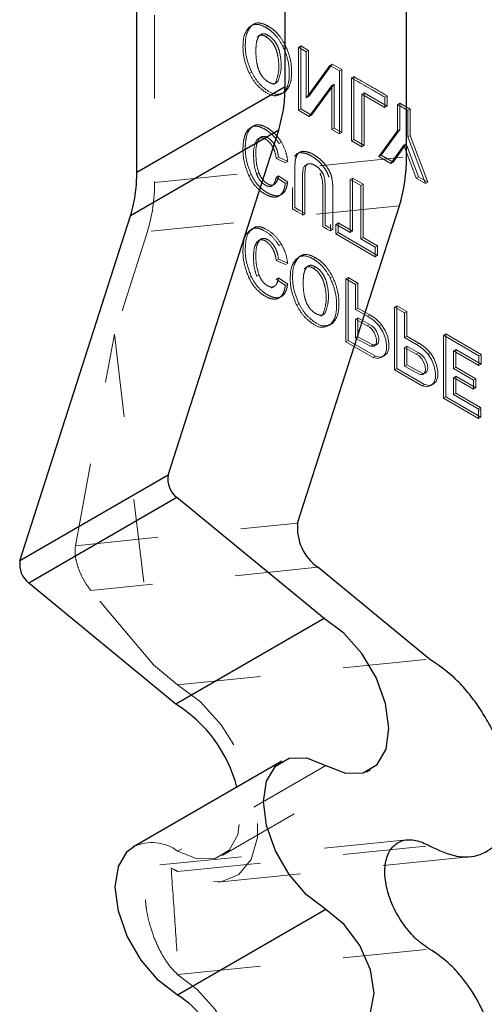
# Model space of a CAD drawing. Header units: inches. Extents: x 0.1 to 87.3, y 0.1 to 33.9.
# Tile 65 of 140: x 35.533 to 36.092, y 8.775 to 9.959. Entities that reach past the tile are written whole.
import ezdxf

# ---------------------------------------------------------------- set-up
doc = ezdxf.new("R2010")
doc.units = ezdxf.units.IN
doc.header["$MEASUREMENT"] = 0
doc.linetypes.add('HIDDEN', pattern=[0.075, 0.05, -0.025])

msp = doc.modelspace()

# ---------------------------------------------------------------- linework, layer by layer
at = {"color": 7, "linetype": 'Continuous', "lineweight": 25}
for p, q in [((35.851915, 9.877925), (35.851915, 10.271691)), ((35.673747, 9.77507), (35.673747, 10.168836)), ((35.997884, 9.793659), (35.997884, 10.16671)), ((35.851915, 9.877925), (35.673747, 9.77507)), ((35.844388, 9.825799), (35.66622, 9.722945)), ((35.711371, 9.411057), (35.844388, 9.825799)), ((35.86709, 9.353455), (35.989391, 9.734784)), ((35.533202, 9.308202), (35.66622, 9.722945)), ((35.711371, 9.411057), (35.533202, 9.308202)), ((35.721929, 9.384117), (35.54376, 9.281262)), ((35.898874, 9.238537), (35.721929, 9.384117)), ((36.025722, 9.189838), (35.891477, 9.300287)), ((35.720705, 9.135682), (35.54376, 9.281262)), ((35.898874, 9.238537), (35.720705, 9.135682)), ((35.84798, 9.067213), (35.669811, 8.964359)), ((35.998576, 8.97262), (35.998486, 8.972611)), ((35.900967, 8.888885), (35.722799, 8.78603))]:
    msp.add_line(p, q, dxfattribs=at)
at = {"color": 7, "linetype": 'HIDDEN', "lineweight": 18}
for p, q in [((35.69496, 10.163878), (35.69496, 9.762824)), ((35.808636, 9.949606), (35.811296, 9.951276)), ((35.81142, 9.951213), (35.808636, 9.949606)), ((35.814277, 9.953338), (35.810797, 9.951329)), ((35.831723, 9.950789), (35.828939, 9.949182)), ((35.820761, 9.939098), (35.817977, 9.937491)), ((35.820231, 9.938885), (35.817977, 9.937491)), ((35.823134, 9.94108), (35.819654, 9.939071)), ((35.831819, 9.939769), (35.829035, 9.938162)), ((35.852123, 9.928236), (35.849339, 9.926629)), ((35.868022, 9.925457), (35.870805, 9.927065)), ((35.868022, 9.925457), (35.868022, 9.84987)), ((35.877517, 9.919976), (35.868022, 9.925457)), ((35.870806, 9.851477), (35.870805, 9.927065)), ((35.870805, 9.927065), (35.8803, 9.921583)), ((35.877516, 9.8646), (35.877517, 9.919976)), ((35.877517, 9.919976), (35.8803, 9.921583)), ((35.8803, 9.921583), (35.8803, 9.866207)), ((35.906001, 9.903532), (35.879188, 9.866925)), ((35.881972, 9.868532), (35.908785, 9.905139)), ((35.906001, 9.903532), (35.908785, 9.905139)), ((35.917462, 9.896916), (35.906001, 9.903532)), ((35.908785, 9.905139), (35.920246, 9.898523)), ((35.917462, 9.896916), (35.920246, 9.898523)), ((35.917462, 9.821328), (35.917462, 9.896916)), ((35.920246, 9.898523), (35.920246, 9.822935)), ((35.81187, 9.895434), (35.809086, 9.893827)), ((35.843376, 9.884511), (35.840592, 9.882904)), ((35.931848, 9.888566), (35.934632, 9.890173)), ((35.931848, 9.888566), (35.931848, 9.813023)), ((35.934632, 9.814631), (35.934632, 9.890173)), ((35.838032, 9.880577), (35.841512, 9.882586)), ((35.881065, 9.84234), (35.908159, 9.879361)), ((35.910943, 9.880969), (35.883849, 9.843947)), ((35.908159, 9.879361), (35.910943, 9.880969)), ((35.908159, 9.879361), (35.908159, 9.826699)), ((35.910943, 9.828306), (35.910943, 9.880969)), ((35.877516, 9.8646), (35.8803, 9.866207)), ((35.879188, 9.866925), (35.881972, 9.868532)), ((35.944268, 9.869092), (35.947052, 9.870699)), ((35.944268, 9.805854), (35.944268, 9.869092)), ((35.944268, 9.869092), (35.972129, 9.853008)), ((35.947052, 9.870699), (35.947052, 9.807461)), ((35.974913, 9.854615), (35.947052, 9.870699)), ((35.972129, 9.865357), (35.974913, 9.866964)), ((35.972129, 9.853008), (35.972129, 9.865357)), ((35.974913, 9.866964), (35.974913, 9.854615)), ((35.868022, 9.84987), (35.870806, 9.851477)), ((35.868022, 9.84987), (35.881065, 9.84234)), ((35.883849, 9.843947), (35.870806, 9.851477)), ((35.972129, 9.853008), (35.974913, 9.854615)), ((35.987139, 9.856692), (35.989923, 9.858299)), ((35.987139, 9.856692), (35.987139, 9.824796)), ((35.999655, 9.849467), (35.987139, 9.856692)), ((35.989923, 9.826403), (35.989923, 9.858299)), ((35.989923, 9.858299), (36.002439, 9.851074)), ((35.999655, 9.849467), (36.002439, 9.851074)), ((35.999655, 9.817571), (35.999655, 9.849467)), ((36.002439, 9.851074), (36.002438, 9.819178)), ((35.881065, 9.84234), (35.883849, 9.843947)), ((35.815774, 9.831828), (35.81299, 9.830221)), ((35.908159, 9.826699), (35.910943, 9.828306)), ((35.908159, 9.826699), (35.917462, 9.821328)), ((35.920246, 9.822935), (35.910943, 9.828306)), ((35.987139, 9.824796), (35.96484, 9.793978)), ((35.967624, 9.795585), (35.989923, 9.826403)), ((35.987139, 9.824796), (35.989923, 9.826403)), ((35.820838, 9.815648), (35.818054, 9.814041)), ((35.820295, 9.815638), (35.818054, 9.814041)), ((35.823374, 9.817721), (35.81972, 9.815612)), ((35.917462, 9.821328), (35.920246, 9.822935)), ((35.931848, 9.813023), (35.934632, 9.814631)), ((35.931848, 9.813023), (35.944268, 9.805854)), ((35.947052, 9.807461), (35.934632, 9.814631)), ((35.999655, 9.817571), (36.002438, 9.819178)), ((36.02085, 9.761644), (35.999655, 9.817571)), ((36.002438, 9.819178), (36.023634, 9.763251)), ((35.847519, 9.811364), (35.844735, 9.809757)), ((35.944268, 9.805854), (35.947052, 9.807461)), ((35.979131, 9.785728), (35.994667, 9.807935)), ((35.997451, 9.809542), (35.981914, 9.787335)), ((35.994667, 9.807935), (35.997451, 9.809542)), ((35.994667, 9.807935), (36.009533, 9.768177)), ((36.012317, 9.769784), (35.997451, 9.809542)), ((35.69496, 9.762824), (35.997884, 9.793659)), ((35.844191, 9.793218), (35.841407, 9.791611)), ((35.852341, 9.786684), (35.841407, 9.791611)), ((35.855125, 9.788291), (35.844191, 9.793218)), ((35.863322, 9.793933), (35.866687, 9.79759)), ((35.866106, 9.79554), (35.863322, 9.793933)), ((35.8698, 9.799423), (35.866321, 9.797414)), ((35.868512, 9.798155), (35.870726, 9.798773)), ((35.87351, 9.80038), (35.870726, 9.798773)), ((35.96484, 9.793978), (35.967624, 9.795585)), ((35.96484, 9.793978), (35.979131, 9.785728)), ((35.981914, 9.787335), (35.967624, 9.795585)), ((35.855125, 9.788291), (35.852341, 9.786684)), ((35.879197, 9.785061), (35.875717, 9.783052)), ((35.879514, 9.785142), (35.87673, 9.783535)), ((35.900076, 9.784523), (35.897293, 9.782916)), ((35.979131, 9.785728), (35.981914, 9.787335)), ((35.811247, 9.772565), (35.808463, 9.770958)), ((35.820569, 9.774426), (35.817785, 9.77282)), ((35.844191, 9.77079), (35.841407, 9.769183)), ((35.841407, 9.769183), (35.852341, 9.761543)), ((35.844191, 9.77079), (35.855125, 9.76315)), ((35.896748, 9.774971), (35.893965, 9.773364)), ((35.930313, 9.766534), (35.933097, 9.768141)), ((35.930313, 9.766534), (35.930313, 9.702631)), ((35.942973, 9.759225), (35.930313, 9.766534)), ((35.933097, 9.704238), (35.933097, 9.768141)), ((35.933097, 9.768141), (35.945757, 9.760832)), ((36.009533, 9.768177), (36.012317, 9.769784)), ((36.009533, 9.768177), (36.02085, 9.761644)), ((36.023634, 9.763251), (36.012317, 9.769784)), ((35.835672, 9.758601), (35.839327, 9.760711)), ((35.855125, 9.76315), (35.852341, 9.761543)), ((35.942973, 9.759225), (35.945757, 9.760832)), ((35.942973, 9.695322), (35.942973, 9.759225)), ((35.945757, 9.760832), (35.945757, 9.69693)), ((36.02085, 9.761644), (36.023634, 9.763251)), ((35.989391, 9.734784), (35.686467, 9.703949)), ((35.872757, 9.723772), (35.876237, 9.725781)), ((35.815774, 9.709243), (35.81299, 9.707636)), ((35.906624, 9.712353), (35.906624, 9.704622)), ((35.912906, 9.71268), (35.91569, 9.714287)), ((35.912906, 9.71268), (35.912906, 9.700995)), ((35.930313, 9.702631), (35.912906, 9.71268)), ((35.91569, 9.702603), (35.91569, 9.714287)), ((35.91569, 9.714287), (35.933097, 9.704238)), ((35.686467, 9.703949), (35.646862, 9.580462)), ((35.823374, 9.695136), (35.81972, 9.693026)), ((35.909408, 9.706229), (35.906624, 9.704622)), ((35.912906, 9.700995), (35.91569, 9.702603)), ((35.912906, 9.700995), (35.960381, 9.673589)), ((35.963164, 9.675196), (35.91569, 9.702603)), ((35.930313, 9.702631), (35.933097, 9.704238)), ((35.942973, 9.695322), (35.945757, 9.69693)), ((35.960381, 9.685274), (35.942973, 9.695322)), ((35.945757, 9.69693), (35.963165, 9.68688)), ((35.820838, 9.693063), (35.818054, 9.691455)), ((35.818054, 9.691455), (35.820295, 9.693053)), ((35.847519, 9.688779), (35.844735, 9.687172)), ((35.960381, 9.685274), (35.963165, 9.68688)), ((35.960381, 9.673589), (35.960381, 9.685274)), ((35.963165, 9.68688), (35.963164, 9.675196)), ((35.865509, 9.671226), (35.868169, 9.672895)), ((35.868293, 9.672833), (35.865509, 9.671226)), ((35.87115, 9.674958), (35.86767, 9.672949)), ((35.888596, 9.672408), (35.885812, 9.670801)), ((35.960381, 9.673589), (35.963164, 9.675196)), ((35.844191, 9.670632), (35.841407, 9.669025)), ((35.841407, 9.669025), (35.852341, 9.664098)), ((35.844191, 9.670632), (35.855125, 9.665705)), ((35.855125, 9.665705), (35.852341, 9.664098)), ((35.877634, 9.660718), (35.87485, 9.659111)), ((35.877104, 9.660505), (35.87485, 9.659111)), ((35.880008, 9.6627), (35.876528, 9.660691)), ((35.888692, 9.661389), (35.885908, 9.659782)), ((35.811247, 9.64998), (35.808463, 9.648373)), ((35.820569, 9.651841), (35.817785, 9.650234)), ((35.844191, 9.648205), (35.841407, 9.646598)), ((35.855125, 9.640564), (35.844191, 9.648205)), ((35.908996, 9.649856), (35.906212, 9.648249)), ((35.924895, 9.647077), (35.927679, 9.648684)), ((35.927679, 9.573097), (35.927679, 9.648684)), ((35.927679, 9.648684), (35.939475, 9.641874)), ((35.835672, 9.636016), (35.839327, 9.638125)), ((35.852341, 9.638957), (35.841407, 9.646598)), ((35.855125, 9.640564), (35.852341, 9.638957)), ((35.924895, 9.647077), (35.924895, 9.571489)), ((35.936692, 9.640266), (35.924895, 9.647077)), ((35.936691, 9.610309), (35.936692, 9.640266)), ((35.936692, 9.640266), (35.939475, 9.641874)), ((35.939475, 9.641874), (35.939475, 9.611916)), ((35.868743, 9.617053), (35.86596, 9.615446)), ((35.936691, 9.610309), (35.939475, 9.611916)), ((35.939475, 9.611916), (35.953801, 9.603645)), ((35.983734, 9.61311), (35.986518, 9.614717)), ((35.983734, 9.61311), (35.983734, 9.537522)), ((35.995531, 9.606299), (35.983734, 9.61311)), ((35.986518, 9.539129), (35.986518, 9.614717)), ((35.986518, 9.614717), (35.998315, 9.607906)), ((35.894905, 9.602197), (35.898385, 9.604206)), ((35.900249, 9.606131), (35.897465, 9.604524)), ((35.951018, 9.602038), (35.936691, 9.610309)), ((35.936691, 9.598624), (35.939475, 9.600231)), ((35.939475, 9.577503), (35.939475, 9.600231)), ((35.939475, 9.600231), (35.95343, 9.592175)), ((35.951018, 9.602038), (35.953801, 9.603645)), ((35.995531, 9.606299), (35.998315, 9.607906)), ((35.995531, 9.576341), (35.995531, 9.606299)), ((35.998315, 9.607906), (35.998315, 9.577949)), ((35.909284, 9.59365), (35.9065, 9.592043)), ((35.936691, 9.598624), (35.936691, 9.575896)), ((35.950646, 9.590568), (35.936691, 9.598624)), ((35.950646, 9.590568), (35.95343, 9.592175)), ((35.965046, 9.590328), (35.96783, 9.591935)), ((35.599862, 9.326253), (35.646862, 9.580462)), ((35.646862, 9.580462), (35.69365, 9.182985)), ((35.936691, 9.575896), (35.939475, 9.577503)), ((35.95766, 9.567728), (35.939475, 9.577503)), ((35.995531, 9.576341), (35.998315, 9.577949)), ((36.009857, 9.568071), (35.995531, 9.576341)), ((35.998315, 9.577949), (36.012641, 9.569678)), ((36.042573, 9.579142), (36.045357, 9.580749)), ((36.042573, 9.579142), (36.042573, 9.503555)), ((36.085108, 9.554587), (36.042573, 9.579142)), ((36.045357, 9.505162), (36.045357, 9.580749)), ((36.045357, 9.580749), (36.087892, 9.556194)), ((35.924895, 9.571489), (35.927679, 9.573097)), ((35.924895, 9.571489), (35.95809, 9.552326)), ((35.960874, 9.553934), (35.927679, 9.573097)), ((35.936691, 9.575896), (35.954876, 9.566121)), ((35.954876, 9.566121), (35.95766, 9.567728)), ((35.954876, 9.566121), (35.95921, 9.566299)), ((35.961994, 9.567906), (35.95766, 9.567728)), ((35.95921, 9.566299), (35.961994, 9.567906)), ((35.995531, 9.564657), (35.998315, 9.566264)), ((35.995531, 9.564657), (35.995531, 9.541928)), ((36.009486, 9.556601), (35.995531, 9.564657)), ((35.998315, 9.543536), (35.998315, 9.566264)), ((35.998315, 9.566264), (36.012269, 9.558208)), ((36.009857, 9.568071), (36.012641, 9.569678)), ((35.95809, 9.552326), (35.960874, 9.553934)), ((35.968406, 9.552696), (35.97119, 9.554303)), ((36.009486, 9.556601), (36.012269, 9.558208)), ((36.023885, 9.556361), (36.026669, 9.557968)), ((36.054388, 9.560582), (36.057172, 9.562189)), ((36.054388, 9.560582), (36.085108, 9.542854)), ((36.087892, 9.544461), (36.057172, 9.562189)), ((36.085108, 9.554587), (36.087892, 9.556194)), ((36.085108, 9.542854), (36.085108, 9.554587)), ((36.087892, 9.556194), (36.087892, 9.544461)), ((35.995531, 9.541928), (35.998315, 9.543536)), ((35.995531, 9.541928), (36.014686, 9.531633)), ((36.017469, 9.53324), (35.998315, 9.543536)), ((36.05437, 9.53944), (36.057154, 9.541047)), ((36.057154, 9.541047), (36.081512, 9.526985)), ((36.085108, 9.542854), (36.087892, 9.544461)), ((35.983734, 9.537522), (35.986518, 9.539129)), ((35.983734, 9.537522), (36.016929, 9.518359)), ((36.019713, 9.519966), (35.986518, 9.539129)), ((36.014686, 9.531633), (36.017469, 9.53324)), ((36.017925, 9.532257), (36.020709, 9.533864)), ((36.078728, 9.525378), (36.05437, 9.53944)), ((36.05437, 9.528475), (36.057154, 9.530082)), ((36.057154, 9.530082), (36.057154, 9.509608)), ((36.081512, 9.51602), (36.057154, 9.530082)), ((36.016929, 9.518359), (36.019713, 9.519966)), ((36.027246, 9.518729), (36.030029, 9.520336)), ((36.05437, 9.508001), (36.05437, 9.528475)), ((36.05437, 9.528475), (36.078728, 9.514413)), ((36.078728, 9.525378), (36.081512, 9.526985)), ((36.078728, 9.514413), (36.078728, 9.525378)), ((36.081512, 9.526985), (36.081512, 9.51602)), ((36.042573, 9.503555), (36.045357, 9.505162)), ((36.08746, 9.480857), (36.045357, 9.505162)), ((36.05437, 9.508001), (36.057154, 9.509608)), ((36.084293, 9.490712), (36.05437, 9.508001)), ((36.057154, 9.509608), (36.087077, 9.492319)), ((36.078728, 9.514413), (36.081512, 9.51602)), ((36.042573, 9.503555), (36.084676, 9.47925)), ((36.084293, 9.490712), (36.087077, 9.492319)), ((36.084677, 9.488735), (36.084293, 9.490712)), ((36.084676, 9.47925), (36.084677, 9.488735)), ((36.084677, 9.488735), (36.08746, 9.490342)), ((36.087077, 9.492319), (36.08746, 9.490342)), ((36.08746, 9.490342), (36.08746, 9.480857)), ((36.084676, 9.47925), (36.08746, 9.480857)), ((35.599862, 9.326253), (35.86709, 9.353455)), ((35.891477, 9.300287), (35.618409, 9.272491)), ((35.69365, 9.182985), (35.618409, 9.272491)), ((35.722799, 9.159003), (36.025722, 9.189838)), ((35.69365, 9.182985), (35.722799, 9.159003)), ((35.900967, 9.061966), (35.722799, 8.959111)), ((35.776495, 8.953794), (35.954664, 9.056649)), ((35.998486, 8.972611), (35.701544, 8.942385)), ((35.722799, 8.934615), (36.025722, 8.96545)), ((35.771001, 8.92156), (36.074265, 8.95243)), ((35.723073, 8.810555), (36.025722, 8.841362))]:
    msp.add_line(p, q, dxfattribs=at)
at = {"color": 7, "linetype": 'HIDDEN', "lineweight": 18, "flags": 128}
for points in [[(35.876153, 9.783113), (35.874984, 9.782257), (35.873807, 9.779578), (35.873105, 9.772537), (35.873105, 9.763173), (35.873105, 9.743726), (35.873105, 9.727159), (35.873105, 9.724174), (35.873105, 9.724007), (35.873105, 9.723996), (35.873105, 9.723986), (35.873105, 9.723979), (35.873105, 9.723975), (35.873105, 9.723973), (35.873105, 9.723973), (35.873076, 9.723989), (35.873001, 9.724033), (35.872588, 9.724271), (35.867087, 9.727446), (35.861586, 9.730622), (35.861173, 9.730861), (35.861097, 9.730905), (35.861069, 9.730921), (35.861069, 9.730921), (35.861068, 9.730922), (35.861068, 9.730924), (35.861068, 9.730927), (35.861068, 9.730932), (35.861068, 9.730937), (35.861068, 9.730981), (35.861068, 9.731126), (35.861068, 9.734173), (35.861068, 9.747833), (35.861068, 9.765061), (35.861068, 9.776947), (35.861068, 9.779751), (35.861068, 9.780337), (35.861068, 9.780454), (35.861068, 9.780477), (35.861068, 9.780481), (35.861068, 9.780482), (35.861068, 9.780537), (35.861068, 9.780579), (35.861069, 9.780655), (35.861069, 9.780791), (35.86107, 9.781031), (35.861075, 9.781457), (35.86109, 9.782203), (35.861138, 9.783494), (35.861289, 9.785667), (35.861774, 9.789122), (35.863322, 9.793933), (35.863322, 9.793933)], [(35.879514, 9.785142), (35.877768, 9.783864), (35.87659, 9.781185), (35.875889, 9.774144), (35.875889, 9.76478), (35.875889, 9.745333), (35.875889, 9.728766), (35.875889, 9.725781), (35.875889, 9.725614), (35.875889, 9.725603), (35.875889, 9.725593), (35.875889, 9.725586), (35.875889, 9.725582), (35.875889, 9.72558), (35.875889, 9.72558), (35.87586, 9.725596), (35.875785, 9.72564), (35.875371, 9.725878), (35.869871, 9.729054), (35.86437, 9.732229), (35.863956, 9.732468), (35.863881, 9.732512), (35.863853, 9.732528), (35.863853, 9.732528), (35.863852, 9.732528)], [(35.909408, 9.70623), (35.909406, 9.70623), (35.909381, 9.706245), (35.909006, 9.706461), (35.904733, 9.708928), (35.901216, 9.710958), (35.900303, 9.711485), (35.900107, 9.711599), (35.900067, 9.711622), (35.900059, 9.711626), (35.900058, 9.711627), (35.900058, 9.711627), (35.900057, 9.711627), (35.900057, 9.71163), (35.900057, 9.711663), (35.900057, 9.712173), (35.900057, 9.719216), (35.900057, 9.73591), (35.900057, 9.754174), (35.900057, 9.758915), (35.900057, 9.759935), (35.900057, 9.760141), (35.900057, 9.760182), (35.900057, 9.76019), (35.900057, 9.760192), (35.900057, 9.76025), (35.900057, 9.760295), (35.900057, 9.760376), (35.900056, 9.760519), (35.900054, 9.760775), (35.900047, 9.761228), (35.900025, 9.762023), (35.899955, 9.763404), (35.899732, 9.765745), (35.89902, 9.769521), (35.898044, 9.772453), (35.896748, 9.774971)], [(35.906624, 9.704622), (35.906622, 9.704623), (35.906597, 9.704638), (35.906223, 9.704854), (35.901949, 9.707321), (35.898432, 9.709351), (35.89752, 9.709878), (35.897323, 9.709992), (35.897283, 9.710015), (35.897275, 9.710019), (35.897274, 9.71002), (35.897274, 9.71002), (35.897274, 9.71002)], [(35.95921, 9.566299), (35.960975, 9.56818), (35.96189, 9.571036), (35.961866, 9.574594), (35.960906, 9.578515), (35.959103, 9.582424), (35.956627, 9.585949), (35.953716, 9.588753), (35.950646, 9.590568)], [(35.95343, 9.592175), (35.956499, 9.59036), (35.959411, 9.587556), (35.961886, 9.584031), (35.96369, 9.580122), (35.96465, 9.576201), (35.964673, 9.572643), (35.963759, 9.569787), (35.961994, 9.567906)], [(35.95809, 9.552326), (35.963668, 9.551383), (35.968422, 9.552705), (35.971934, 9.556176), (35.973894, 9.56149), (35.974131, 9.56818), (35.972623, 9.575657), (35.969503, 9.583263), (35.965046, 9.590328)], [(35.96783, 9.591935), (35.972287, 9.58487), (35.975407, 9.577264), (35.976915, 9.569787), (35.976678, 9.563098), (35.974718, 9.557783), (35.971206, 9.554313), (35.966452, 9.552991), (35.960874, 9.553934)], [(36.014686, 9.531633), (36.017692, 9.532131), (36.019819, 9.53422), (36.020792, 9.53763), (36.020485, 9.54192), (36.018937, 9.546533), (36.01635, 9.550875), (36.013057, 9.554382), (36.009486, 9.556601)], [(36.012269, 9.558208), (36.015841, 9.555989), (36.019134, 9.552482), (36.021721, 9.548141), (36.023269, 9.543527), (36.023576, 9.539237), (36.022603, 9.535827), (36.020475, 9.533738), (36.017469, 9.53324)], [(36.016929, 9.518359), (36.022507, 9.517416), (36.027261, 9.518738), (36.030773, 9.522209), (36.032733, 9.527523), (36.03297, 9.534213), (36.031462, 9.54169), (36.028342, 9.549295), (36.023885, 9.556361)], [(36.026669, 9.557968), (36.031126, 9.550903), (36.034246, 9.543297), (36.035754, 9.53582), (36.035517, 9.52913), (36.033557, 9.523816), (36.030045, 9.520345), (36.025291, 9.519023), (36.019713, 9.519966)], [(35.722799, 9.159003), (35.750171, 9.138657), (35.775326, 9.110869), (35.796226, 9.077892), (35.811176, 9.042397), (35.818967, 9.007259), (35.818967, 8.975325), (35.811176, 8.949183), (35.796226, 8.930949), (35.775326, 8.922102), (35.750171, 8.923358), (35.722799, 8.934615)], [(35.722799, 8.959111), (35.746466, 8.949816), (35.767776, 8.950181), (35.784606, 8.96017), (35.795281, 8.978788), (35.798736, 9.004181), (35.794628, 9.033819), (35.794038, 9.036073)], [(35.722912, 8.810462), (35.74638, 8.792773), (35.767737, 8.768472), (35.78507, 8.739732), (35.796828, 8.709128), (35.801958, 8.679399), (35.8, 8.653208), (35.79113, 8.632899), (35.776142, 8.620291), (35.756378, 8.616512), (35.733607, 8.621902)]]:
    msp.add_lwpolyline(points, dxfattribs=at)
at = {"color": 7, "linetype": 'Continuous', "lineweight": 25, "flags": 128}
for points in [[(35.900967, 9.061966), (35.924635, 9.052671), (35.945944, 9.053035), (35.962775, 9.063024), (35.973449, 9.081642), (35.976905, 9.107035), (35.972797, 9.136674), (35.961535, 9.167606), (35.94424, 9.196752), (35.922636, 9.221207), (35.898874, 9.238537)], [(35.900967, 8.888885), (35.877809, 8.90649), (35.856917, 8.930842), (35.840338, 8.959559), (35.829693, 8.989829), (35.826025, 9.018689), (35.829693, 9.043314), (35.840338, 9.061293), (35.856917, 9.070868), (35.877809, 9.0711), (35.900967, 9.061966)], [(35.722799, 8.78603), (35.69964, 8.803635), (35.678749, 8.827988), (35.662169, 8.856704), (35.651524, 8.886974), (35.647857, 8.915834), (35.651524, 8.940459), (35.662169, 8.958439), (35.669811, 8.964359)], [(35.900967, 8.754638), (35.923212, 8.746906), (35.94207, 8.75057), (35.95467, 8.765073), (35.959095, 8.788205), (35.95467, 8.816447), (35.94207, 8.845497), (35.923212, 8.870934), (35.900967, 8.888885)]]:
    msp.add_lwpolyline(points, dxfattribs=at)
at = {"color": 7, "linetype": 'HIDDEN', "lineweight": 18}
for centre, radius, start, end in [((30.301106, 0.069566), 11.318923, 59.9323998, 60.1677261), ((30.282508, 0.034045), 11.361768, 59.9328885, 60.1673277), ((36.00933, 9.771582), 0.161329, 143.773188, 144.790196), ((36.012982, 9.772561), 0.162401, 143.775345, 144.785657), ((35.502015, 9.760607), 0.192957, 342.924832, 0.658401), ((35.932095, 9.565112), 0.041493, 37.426602, 62.867752), ((35.934879, 9.566719), 0.041493, 37.425698, 62.867244), ((35.990929, 9.531139), 0.041499, 37.427849, 62.865093), ((35.993713, 9.532747), 0.041499, 37.427849, 62.865093), ((40.980227, 9.545791), 4.925862, 179.827952, 180.073876), ((40.96892, 9.54741), 4.911771, 179.8276, 180.074229), ((35.691964, 8.917894), 0.051475, 53.199423, 115.490092), ((35.690716, 8.879373), 0.063883, 59.8536, 67.733738)]:
    msp.add_arc(centre, radius, start, end, dxfattribs=at)
at = {"color": 7, "linetype": 'Continuous', "lineweight": 25}
for centre, radius, start, end in [((35.804943, 9.791441), 0.192953, 342.924672, 0.658631), ((35.73946, 9.406526), 0.028452, 170.837521, 231.963981), ((35.924757, 9.347729), 0.057951, 174.33001, 234.951097), ((35.561291, 9.303671), 0.028452, 170.837637, 231.963865), ((35.632738, 8.994122), 0.166666, 14.578565, 58.142757), ((35.653154, 8.678362), 0.12823, 17.932845, 57.103444)]:
    msp.add_arc(centre, radius, start, end, dxfattribs=at)
at = {"color": 7, "linetype": 'HIDDEN', "lineweight": 18}
for points, knots in [([(35.809086, 9.893827), (35.80666, 9.899657), (35.801878, 9.911147), (35.800962, 9.927579), (35.802477, 9.941126), (35.806746, 9.947005), (35.808636, 9.949606)], [0, 0, 0, 0, 0.321176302, 0.632918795, 0.837551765, 1, 1, 1, 1]), ([(35.81187, 9.895434), (35.809444, 9.901264), (35.804661, 9.912754), (35.803745, 9.929186), (35.805261, 9.942733), (35.80953, 9.948612), (35.81142, 9.951213)], [0, 0, 0, 0, 0.32117286, 0.63292159, 0.83755538, 1, 1, 1, 1]), ([(35.81142, 9.951213), (35.812853, 9.952323), (35.815751, 9.954567), (35.823408, 9.95501), (35.828389, 9.952481), (35.831723, 9.950789)], [0, 0, 0, 0, 0.24434124, 0.49423697, 1, 1, 1, 1]), ([(35.813416, 9.952466), (35.815152, 9.952759), (35.820581, 9.953673), (35.825556, 9.951), (35.828939, 9.949182)], [0, 0, 0, 0, 0.31973882, 1, 1, 1, 1]), ([(35.828939, 9.949182), (35.831239, 9.947684), (35.835894, 9.944654), (35.843176, 9.937274), (35.846963, 9.930733), (35.849339, 9.926629)], [0, 0, 0, 0, 0.26680757, 0.54003838, 1, 1, 1, 1]), ([(35.831723, 9.950789), (35.834023, 9.949291), (35.838678, 9.946261), (35.84596, 9.938881), (35.849747, 9.93234), (35.852123, 9.928236)], [0, 0, 0, 0, 0.26680802, 0.54003761, 1, 1, 1, 1]), ([(35.820761, 9.939098), (35.819791, 9.937247), (35.817435, 9.932752), (35.81692, 9.924748), (35.816856, 9.915158), (35.817888, 9.905853), (35.820384, 9.897352), (35.823502, 9.891449), (35.827159, 9.88713), (35.830525, 9.884484), (35.833422, 9.882861), (35.836316, 9.881697), (35.840285, 9.881236), (35.842364, 9.883439), (35.843376, 9.884511)], [0, 0, 0, 0, 0.084551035, 0.205351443, 0.320202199, 0.477812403, 0.584684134, 0.680185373, 0.74785194, 0.814135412, 0.853960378, 0.882458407, 0.94280228, 1, 1, 1, 1]), ([(35.831819, 9.939769), (35.830607, 9.940393), (35.828434, 9.941511), (35.824162, 9.942023), (35.822029, 9.940188), (35.820761, 9.939098)], [0, 0, 0, 0, 0.338581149, 0.607068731, 1, 1, 1, 1]), ([(35.829035, 9.938162), (35.827811, 9.938831), (35.825665, 9.940002), (35.823235, 9.939989), (35.822192, 9.939983)], [0, 0, 0, 0, 0.57079116, 1, 1, 1, 1]), ([(35.840592, 9.882904), (35.84196, 9.886957), (35.845496, 9.897435), (35.844167, 9.911599), (35.841359, 9.923262), (35.837796, 9.929696), (35.833892, 9.934804), (35.830601, 9.93708), (35.829035, 9.938162)], [0, 0, 0, 0, 0.21049054, 0.54423766, 0.68493866, 0.80277851, 0.90619392, 1, 1, 1, 1]), ([(35.843376, 9.884511), (35.844744, 9.888564), (35.84828, 9.899042), (35.846951, 9.913206), (35.844143, 9.92487), (35.84058, 9.931303), (35.836676, 9.936411), (35.833385, 9.938687), (35.831819, 9.939769)], [0, 0, 0, 0, 0.21049068, 0.54423807, 0.68493884, 0.80277934, 0.90619482, 1, 1, 1, 1]), ([(35.849339, 9.926629), (35.851759, 9.920788), (35.856607, 9.909089), (35.85745, 9.892462), (35.855927, 9.878719), (35.851555, 9.872962), (35.849627, 9.870423)], [0, 0, 0, 0, 0.31875529, 0.63835538, 0.84052825, 1, 1, 1, 1]), ([(35.852123, 9.928236), (35.854543, 9.922395), (35.85939, 9.910697), (35.860234, 9.894069), (35.858711, 9.880326), (35.854339, 9.874569), (35.85241, 9.872031)], [0, 0, 0, 0, 0.31875571, 0.63835581, 0.84052892, 1, 1, 1, 1]), ([(35.849627, 9.870423), (35.846309, 9.868854), (35.838456, 9.865141), (35.826323, 9.87242), (35.816032, 9.881525), (35.81147, 9.889606), (35.809086, 9.893827)], [0, 0, 0, 0, 0.2002487, 0.47392018, 0.72520701, 1, 1, 1, 1]), ([(35.85241, 9.872031), (35.849093, 9.870462), (35.84124, 9.866749), (35.829107, 9.874027), (35.818816, 9.883133), (35.814253, 9.891213), (35.81187, 9.895434)], [0, 0, 0, 0, 0.20024859, 0.47391994, 0.72520715, 1, 1, 1, 1]), ([(35.808463, 9.770958), (35.806245, 9.776688), (35.801934, 9.787827), (35.800909, 9.803494), (35.802359, 9.815912), (35.805496, 9.825496), (35.810697, 9.828775), (35.81299, 9.830221)], [0, 0, 0, 0, 0.28603266, 0.55598496, 0.71984146, 0.87648039, 1, 1, 1, 1]), ([(35.811247, 9.772565), (35.809029, 9.778295), (35.804718, 9.789434), (35.803692, 9.805101), (35.805143, 9.817519), (35.80828, 9.827104), (35.813481, 9.830383), (35.815774, 9.831828)], [0, 0, 0, 0, 0.286035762, 0.555986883, 0.719842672, 0.876480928, 1, 1, 1, 1]), ([(35.81299, 9.830221), (35.814544, 9.830499), (35.818024, 9.831121), (35.823954, 9.829084), (35.830984, 9.825187), (35.838664, 9.818838), (35.842692, 9.812813), (35.844735, 9.809757)], [0, 0, 0, 0, 0.11715225, 0.26227428, 0.45696364, 0.72454873, 1, 1, 1, 1]), ([(35.815774, 9.831828), (35.817328, 9.832106), (35.820808, 9.832728), (35.826738, 9.830692), (35.833768, 9.826794), (35.841447, 9.820445), (35.845476, 9.81442), (35.847519, 9.811364)], [0, 0, 0, 0, 0.11715222, 0.26227421, 0.4569627, 0.72454771, 1, 1, 1, 1]), ([(35.818054, 9.814041), (35.816823, 9.811372), (35.813682, 9.804562), (35.814069, 9.7933), (35.81478, 9.782151), (35.81683, 9.775785), (35.817785, 9.77282)], [0, 0, 0, 0, 0.20655917, 0.52721033, 0.77976906, 1, 1, 1, 1]), ([(35.820838, 9.815648), (35.819607, 9.812979), (35.816466, 9.806169), (35.816853, 9.794908), (35.817564, 9.783758), (35.819614, 9.777392), (35.820569, 9.774426)], [0, 0, 0, 0, 0.20655778, 0.52720681, 0.77976385, 1, 1, 1, 1]), ([(35.844191, 9.793218), (35.84358, 9.7967), (35.84264, 9.802055), (35.83931, 9.808424), (35.836297, 9.812691), (35.832581, 9.816006), (35.828588, 9.818209), (35.823913, 9.818529), (35.821866, 9.816611), (35.820838, 9.815648)], [0, 0, 0, 0, 0.26935415, 0.41419462, 0.54800148, 0.66888325, 0.79307637, 0.89607336, 1, 1, 1, 1]), ([(35.841407, 9.791611), (35.840796, 9.795094), (35.839855, 9.80045), (35.836528, 9.806812), (35.833507, 9.811098), (35.829818, 9.814351), (35.825732, 9.816775), (35.822723, 9.816515), (35.821359, 9.816396)], [0, 0, 0, 0, 0.30059333, 0.46223118, 0.6115567, 0.74646369, 0.88505866, 1, 1, 1, 1]), ([(35.847519, 9.811364), (35.849675, 9.807215), (35.853467, 9.799916), (35.854625, 9.791795), (35.855125, 9.788291)], [0, 0, 0, 0, 0.56854943, 1, 1, 1, 1]), ([(35.863852, 9.732529), (35.863852, 9.732529), (35.863852, 9.732531), (35.863852, 9.732534), (35.863852, 9.732539), (35.863852, 9.732557), (35.863852, 9.732622), (35.863853, 9.7337), (35.86385, 9.739318), (35.863853, 9.750629), (35.863852, 9.764887), (35.863852, 9.775527), (35.863852, 9.780618), (35.863852, 9.781787), (35.863852, 9.782029), (35.863852, 9.782078), (35.863852, 9.782087), (35.863852, 9.782107), (35.863852, 9.78214), (35.863852, 9.782198), (35.863852, 9.782282), (35.863853, 9.782433), (35.863855, 9.7827), (35.86386, 9.783171), (35.863876, 9.783992), (35.863926, 9.785397), (35.864092, 9.787709), (35.864505, 9.791278), (35.865511, 9.793955), (35.866106, 9.79554)], [0, 0, 0, 0, 0.00003244, 0.00008342, 0.00015293, 0.00024562, 0.00093615, 0.00323017, 0.05136752, 0.26718616, 0.5393821, 0.72716272, 0.7714628, 0.78071767, 0.78256679, 0.7829329, 0.78300242, 0.78302095, 0.78387832, 0.78455494, 0.78575525, 0.78789634, 0.79169661, 0.79841687, 0.81021373, 0.8306281, 0.86503858, 0.92015192, 1, 1, 1, 1]), ([(35.866106, 9.79554), (35.867117, 9.797002), (35.86895, 9.799651), (35.872098, 9.800155), (35.87351, 9.80038)], [0, 0, 0, 0, 0.55161318, 1, 1, 1, 1]), ([(35.870726, 9.798773), (35.872988, 9.798509), (35.87838, 9.797878), (35.885429, 9.793747), (35.892183, 9.78885), (35.895594, 9.784889), (35.897293, 9.782916)], [0, 0, 0, 0, 0.21325528, 0.50833411, 0.75521169, 1, 1, 1, 1]), ([(35.87351, 9.80038), (35.875772, 9.800116), (35.881164, 9.799484), (35.888213, 9.795355), (35.894966, 9.790457), (35.898378, 9.786496), (35.900076, 9.784523)], [0, 0, 0, 0, 0.2132553, 0.50833092, 0.75520932, 1, 1, 1, 1]), ([(35.896748, 9.774971), (35.895373, 9.776815), (35.892645, 9.780474), (35.887693, 9.783767), (35.883175, 9.785629), (35.88066, 9.785294), (35.879514, 9.785142)], [0, 0, 0, 0, 0.32475594, 0.64448161, 0.83800703, 1, 1, 1, 1]), ([(35.897293, 9.782916), (35.898947, 9.78069), (35.902032, 9.776539), (35.903859, 9.771706), (35.904706, 9.769466)], [0, 0, 0, 0, 0.536473, 1, 1, 1, 1]), ([(35.900076, 9.784523), (35.901704, 9.782289), (35.904738, 9.778124), (35.907788, 9.771063), (35.90918, 9.763279), (35.909461, 9.755267), (35.909377, 9.744171), (35.90942, 9.730511), (35.909407, 9.716853), (35.909408, 9.708759), (35.909408, 9.706229)], [0, 0, 0, 0, 0.102889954, 0.19178962, 0.284087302, 0.396127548, 0.490486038, 0.698067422, 0.905645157, 1, 1, 1, 1]), ([(35.852341, 9.761543), (35.851859, 9.758925), (35.851002, 9.754268), (35.847682, 9.748425), (35.842578, 9.745258), (35.836393, 9.745107), (35.829328, 9.747753), (35.821576, 9.752866), (35.813939, 9.760781), (35.810332, 9.767484), (35.808463, 9.770958)], [0, 0, 0, 0, 0.123121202, 0.219006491, 0.302398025, 0.389466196, 0.495939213, 0.648084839, 0.817623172, 1, 1, 1, 1]), ([(35.855125, 9.76315), (35.854643, 9.760532), (35.853786, 9.755875), (35.850466, 9.750032), (35.845362, 9.746866), (35.839177, 9.746714), (35.832112, 9.74936), (35.82436, 9.754473), (35.816723, 9.762389), (35.813116, 9.769091), (35.811247, 9.772565)], [0, 0, 0, 0, 0.12312573, 0.21900748, 0.30240025, 0.38946871, 0.49594099, 0.64808759, 0.81762647, 1, 1, 1, 1]), ([(35.817785, 9.77282), (35.818417, 9.771371), (35.819626, 9.768601), (35.822045, 9.764949), (35.824823, 9.761956), (35.827922, 9.759725), (35.831031, 9.758271), (35.834095, 9.757924), (35.837346, 9.759271), (35.840055, 9.763346), (35.840907, 9.767024), (35.841407, 9.769183)], [0, 0, 0, 0, 0.12717506, 0.24327715, 0.35122027, 0.45462882, 0.54926825, 0.62550192, 0.69572739, 0.821362, 1, 1, 1, 1]), ([(35.820569, 9.774426), (35.821201, 9.772978), (35.82241, 9.770208), (35.824828, 9.766556), (35.827607, 9.763563), (35.830706, 9.761332), (35.833815, 9.759879), (35.836879, 9.75953), (35.84013, 9.760878), (35.842839, 9.764954), (35.843691, 9.768631), (35.844191, 9.77079)], [0, 0, 0, 0, 0.12716787, 0.2432699, 0.35121295, 0.45462065, 0.54926184, 0.62549408, 0.69572134, 0.8213621, 1, 1, 1, 1]), ([(35.897274, 9.710021), (35.897274, 9.710021), (35.897274, 9.710033), (35.897273, 9.710214), (35.897277, 9.712743), (35.89727, 9.720826), (35.897275, 9.734826), (35.897273, 9.748059), (35.897273, 9.756068), (35.897273, 9.758057), (35.897273, 9.758479), (35.897273, 9.758564), (35.897273, 9.758581), (35.897273, 9.758603), (35.897273, 9.758638), (35.897273, 9.7587), (35.897273, 9.75879), (35.897272, 9.75895), (35.89727, 9.759233), (35.897262, 9.759735), (35.897238, 9.760612), (35.897162, 9.76212), (35.896928, 9.764636), (35.896366, 9.767684), (35.895387, 9.770808), (35.894425, 9.772537), (35.893965, 9.773364)], [0, 0, 0, 0, 0.00002295, 0.00054173, 0.00852527, 0.11875234, 0.3800286, 0.66588904, 0.74007769, 0.75604936, 0.75927675, 0.75991489, 0.76003884, 0.76007098, 0.76097079, 0.76168238, 0.76294487, 0.76519443, 0.76919323, 0.77627778, 0.78873301, 0.81037924, 0.84717633, 0.90731225, 0.95568432, 1, 1, 1, 1]), ([(35.81299, 9.707636), (35.810144, 9.705519), (35.803412, 9.700513), (35.801109, 9.685563), (35.80126, 9.667754), (35.805919, 9.655218), (35.808463, 9.648373)], [0, 0, 0, 0, 0.160955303, 0.380797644, 0.661870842, 1, 1, 1, 1]), ([(35.815774, 9.709243), (35.812928, 9.707126), (35.806196, 9.70212), (35.803893, 9.68717), (35.804044, 9.669361), (35.808703, 9.656825), (35.811247, 9.64998)], [0, 0, 0, 0, 0.16095862, 0.38079683, 0.6618704, 1, 1, 1, 1]), ([(35.844735, 9.687172), (35.842073, 9.691016), (35.836909, 9.698475), (35.827355, 9.704889), (35.819188, 9.708527), (35.814865, 9.707905), (35.81299, 9.707636)], [0, 0, 0, 0, 0.34870743, 0.6765742, 0.85967436, 1, 1, 1, 1]), ([(35.847519, 9.688779), (35.844857, 9.692623), (35.839693, 9.700082), (35.830139, 9.706497), (35.821972, 9.710134), (35.817649, 9.709512), (35.815774, 9.709243)], [0, 0, 0, 0, 0.34870713, 0.67657361, 0.85967448, 1, 1, 1, 1]), ([(35.820838, 9.693063), (35.821866, 9.694026), (35.823913, 9.695944), (35.828588, 9.695624), (35.832582, 9.693421), (35.836297, 9.690105), (35.839311, 9.685838), (35.84264, 9.679469), (35.84358, 9.674115), (35.844191, 9.670632)], [0, 0, 0, 0, 0.10392209, 0.20691884, 0.33111173, 0.45199828, 0.58579884, 0.73063905, 1, 1, 1, 1]), ([(35.817785, 9.650234), (35.816628, 9.654106), (35.814102, 9.662552), (35.814036, 9.674505), (35.814513, 9.684772), (35.817029, 9.689522), (35.818054, 9.691455)], [0, 0, 0, 0, 0.28521019, 0.62222229, 0.84623871, 1, 1, 1, 1]), ([(35.820569, 9.651841), (35.819412, 9.655713), (35.816886, 9.66416), (35.81682, 9.676112), (35.817297, 9.686379), (35.819813, 9.691129), (35.820838, 9.693063)], [0, 0, 0, 0, 0.28521036, 0.62222264, 0.84623231, 1, 1, 1, 1]), ([(35.821883, 9.693808), (35.823068, 9.693903), (35.825896, 9.69413), (35.829816, 9.691755), (35.833507, 9.688515), (35.836528, 9.684226), (35.839855, 9.677865), (35.840796, 9.672508), (35.841407, 9.669025)], [0, 0, 0, 0, 0.101472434, 0.24217951, 0.379138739, 0.530728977, 0.694825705, 1, 1, 1, 1]), ([(35.855125, 9.665705), (35.854418, 9.670171), (35.853135, 9.67829), (35.849262, 9.685524), (35.847519, 9.688779)], [0, 0, 0, 0, 0.54996508, 1, 1, 1, 1]), ([(35.86596, 9.615446), (35.863533, 9.621277), (35.858751, 9.632766), (35.857835, 9.649199), (35.85935, 9.662746), (35.863619, 9.668624), (35.865509, 9.671226)], [0, 0, 0, 0, 0.321172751, 0.63292159, 0.83755533, 1, 1, 1, 1]), ([(35.868743, 9.617053), (35.866317, 9.622884), (35.861535, 9.634373), (35.860619, 9.650806), (35.862134, 9.664353), (35.866403, 9.670231), (35.868293, 9.672833)], [0, 0, 0, 0, 0.32117288, 0.63291695, 0.837551, 1, 1, 1, 1]), ([(35.868293, 9.672833), (35.869726, 9.673942), (35.872625, 9.676187), (35.880282, 9.67663), (35.885263, 9.674101), (35.888596, 9.672408)], [0, 0, 0, 0, 0.24434274, 0.49423522, 1, 1, 1, 1]), ([(35.870289, 9.674085), (35.872025, 9.674378), (35.877454, 9.675293), (35.882429, 9.67262), (35.885812, 9.670801)], [0, 0, 0, 0, 0.31974234, 1, 1, 1, 1]), ([(35.885812, 9.670801), (35.888112, 9.669304), (35.892767, 9.666273), (35.900049, 9.658893), (35.903836, 9.652352), (35.906212, 9.648249)], [0, 0, 0, 0, 0.26680757, 0.54003838, 1, 1, 1, 1]), ([(35.888596, 9.672408), (35.890896, 9.670911), (35.89555, 9.66788), (35.902833, 9.6605), (35.90662, 9.653959), (35.908996, 9.649856)], [0, 0, 0, 0, 0.26681383, 0.54003703, 1, 1, 1, 1]), ([(35.877634, 9.660718), (35.876664, 9.658867), (35.874308, 9.654371), (35.873793, 9.646368), (35.873729, 9.636778), (35.874761, 9.627473), (35.877257, 9.618972), (35.880376, 9.613069), (35.884032, 9.608749), (35.887399, 9.606103), (35.890295, 9.60448), (35.893189, 9.603317), (35.897158, 9.602855), (35.899237, 9.605059), (35.900249, 9.606131)], [0, 0, 0, 0, 0.08455096, 0.20535529, 0.32020196, 0.47781197, 0.58468758, 0.68018499, 0.74785118, 0.81413538, 0.85396031, 0.88245739, 0.94280233, 1, 1, 1, 1]), ([(35.888692, 9.661389), (35.88748, 9.662013), (35.885307, 9.663131), (35.881035, 9.663642), (35.878902, 9.661808), (35.877634, 9.660718)], [0, 0, 0, 0, 0.33858217, 0.60707641, 1, 1, 1, 1]), ([(35.885908, 9.659782), (35.884684, 9.66045), (35.882538, 9.661622), (35.880108, 9.661608), (35.879065, 9.661603)], [0, 0, 0, 0, 0.57079116, 1, 1, 1, 1]), ([(35.897465, 9.604524), (35.898833, 9.608576), (35.902369, 9.619054), (35.90104, 9.633218), (35.898232, 9.644882), (35.894669, 9.651315), (35.890765, 9.656423), (35.887474, 9.658699), (35.885908, 9.659782)], [0, 0, 0, 0, 0.2104906, 0.54423786, 0.68493858, 0.80277846, 0.9061939, 1, 1, 1, 1]), ([(35.900249, 9.606131), (35.901617, 9.610183), (35.905153, 9.620661), (35.903824, 9.634826), (35.901016, 9.646489), (35.897453, 9.652922), (35.893549, 9.65803), (35.890258, 9.660306), (35.888692, 9.661389)], [0, 0, 0, 0, 0.21049444, 0.5442404, 0.68494056, 0.80277628, 0.90619131, 1, 1, 1, 1]), ([(35.808463, 9.648373), (35.810332, 9.644899), (35.813939, 9.638196), (35.821576, 9.630281), (35.829328, 9.625168), (35.836393, 9.622522), (35.842578, 9.622673), (35.847682, 9.62584), (35.851002, 9.631682), (35.851859, 9.636339), (35.852341, 9.638957)], [0, 0, 0, 0, 0.182373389, 0.35191214, 0.504058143, 0.610532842, 0.697601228, 0.780992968, 0.876878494, 1, 1, 1, 1]), ([(35.811247, 9.64998), (35.813116, 9.646506), (35.816723, 9.639803), (35.82436, 9.631887), (35.832112, 9.626775), (35.839177, 9.624129), (35.845362, 9.62428), (35.850466, 9.627447), (35.853786, 9.63329), (35.854643, 9.637946), (35.855125, 9.640564)], [0, 0, 0, 0, 0.18237322, 0.3519151, 0.50405898, 0.6105325, 0.69760081, 0.78099344, 0.87687888, 1, 1, 1, 1]), ([(35.844191, 9.648205), (35.843688, 9.646052), (35.84283, 9.642386), (35.839897, 9.637865), (35.835131, 9.636646), (35.831089, 9.638491), (35.82761, 9.64097), (35.824828, 9.643973), (35.82241, 9.647622), (35.821201, 9.650393), (35.820569, 9.651841)], [0, 0, 0, 0, 0.17896497, 0.30484107, 0.41046004, 0.54452149, 0.64812288, 0.75627387, 0.87258679, 1, 1, 1, 1]), ([(35.906212, 9.648249), (35.908632, 9.642407), (35.91348, 9.630709), (35.914323, 9.614081), (35.9128, 9.600339), (35.908428, 9.594582), (35.9065, 9.592043)], [0, 0, 0, 0, 0.31875558, 0.63836041, 0.84052832, 1, 1, 1, 1]), ([(35.908996, 9.649856), (35.911416, 9.644014), (35.916264, 9.632316), (35.917107, 9.615688), (35.915584, 9.601946), (35.911212, 9.596189), (35.909284, 9.59365)], [0, 0, 0, 0, 0.31876077, 0.63836074, 0.84052894, 1, 1, 1, 1]), ([(35.9065, 9.592043), (35.903182, 9.590474), (35.895329, 9.586761), (35.883196, 9.594039), (35.872905, 9.603145), (35.868343, 9.611226), (35.86596, 9.615446)], [0, 0, 0, 0, 0.20024862, 0.47392, 0.72520673, 1, 1, 1, 1]), ([(35.909284, 9.59365), (35.905966, 9.592081), (35.898113, 9.588368), (35.88598, 9.595647), (35.875689, 9.604752), (35.871127, 9.612833), (35.868743, 9.617053)], [0, 0, 0, 0, 0.20024857, 0.47391987, 0.72520756, 1, 1, 1, 1]), ([(35.599862, 9.326253), (35.5996, 9.323163), (35.599023, 9.316366), (35.601231, 9.305594), (35.605134, 9.294122), (35.610725, 9.282709), (35.615873, 9.275864), (35.618409, 9.272491)], [0, 0, 0, 0, 0.15897674, 0.34973264, 0.55980243, 0.78310485, 1, 1, 1, 1]), ([(35.723073, 8.810555), (35.721112, 8.812398), (35.714608, 8.818516), (35.707507, 8.82874), (35.701085, 8.840179), (35.695155, 8.852822), (35.69023, 8.866606), (35.686603, 8.881134), (35.684668, 8.892499), (35.683745, 8.903255), (35.683843, 8.913176), (35.684967, 8.922045), (35.687123, 8.929659), (35.690302, 8.935762), (35.694474, 8.940083), (35.701217, 8.943199), (35.708789, 8.941982), (35.713425, 8.939344), (35.714922, 8.938492)], [0, 0, 0, 0, 0.04928413, 0.1635161, 0.2259224, 0.28990174, 0.41925982, 0.49346421, 0.56418937, 0.63036953, 0.69111432, 0.74572648, 0.79379969, 0.83548355, 0.87064811, 0.90190838, 0.96833569, 1, 1, 1, 1]), ([(35.714922, 8.938492), (35.716496, 8.917047), (35.719639, 8.874233), (35.722369, 8.831391), (35.723732, 8.810008)], [0, 0, 0, 0, 0.50089752, 1, 1, 1, 1])]:
    msp.add_open_spline(points, degree=3, knots=knots, dxfattribs=at)
at = {"color": 7, "linetype": 'Continuous', "lineweight": 25}
for points, knots in [([(35.844388, 9.825799), (35.846802, 9.835061), (35.851261, 9.852168), (35.85171, 9.869827), (35.851915, 9.877925)], [0, 0, 0, 0, 0.54144392, 1, 1, 1, 1]), ([(35.66622, 9.722945), (35.668634, 9.732207), (35.673093, 9.749313), (35.673541, 9.766972), (35.673747, 9.77507)], [0, 0, 0, 0, 0.54144154, 1, 1, 1, 1]), ([(36.025722, 8.96545), (36.036275, 8.960322), (36.055468, 8.950994), (36.087172, 8.952176), (36.111367, 8.970319), (36.123038, 9.000598), (36.1235, 9.030158), (36.119206, 9.056079), (36.113333, 9.076739), (36.105094, 9.097416), (36.094701, 9.117553), (36.082453, 9.136629), (36.068621, 9.154039), (36.050613, 9.172968), (36.035185, 9.183425), (36.025722, 9.189838)], [0, 0, 0, 0, 0.10094955, 0.18359547, 0.26107102, 0.34918143, 0.45567842, 0.51476915, 0.57719145, 0.64194948, 0.7079076, 0.77386213, 0.83860772, 0.90101028, 1, 1, 1, 1]), ([(36.025722, 8.841362), (36.022661, 8.843312), (36.016368, 8.847321), (36.007789, 8.855003), (35.999668, 8.863853), (35.992272, 8.873804), (35.985777, 8.884549), (35.980365, 8.895806), (35.976181, 8.907269), (35.973338, 8.91863), (35.971914, 8.929585), (35.97195, 8.939845), (35.973457, 8.949147), (35.976419, 8.957247), (35.980806, 8.963916), (35.986534, 8.968908), (35.993419, 8.972004), (36.001162, 8.973083), (36.01247, 8.971976), (36.020347, 8.968097), (36.025722, 8.96545)], [0, 0, 0, 0, 0.05681402, 0.11678951, 0.17982388, 0.24487455, 0.31078321, 0.37634088, 0.44035851, 0.50173757, 0.5595419, 0.61308273, 0.66202612, 0.70651671, 0.74730845, 0.78582952, 0.82402222, 0.86391249, 0.90712141, 1, 1, 1, 1]), ([(36.025722, 8.658122), (36.03434, 8.653934), (36.050013, 8.646317), (36.075903, 8.647283), (36.095661, 8.662098), (36.105192, 8.686824), (36.10557, 8.710964), (36.102063, 8.732132), (36.097267, 8.749002), (36.090539, 8.765888), (36.082051, 8.782333), (36.07205, 8.79791), (36.060755, 8.812127), (36.046048, 8.827585), (36.03345, 8.836124), (36.025722, 8.841362)], [0, 0, 0, 0, 0.100949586, 0.18359545, 0.261070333, 0.349181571, 0.455678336, 0.514768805, 0.577190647, 0.641949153, 0.707907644, 0.773861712, 0.838607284, 0.901009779, 1, 1, 1, 1])]:
    msp.add_open_spline(points, degree=3, knots=knots, dxfattribs=at)

doc.saveas('drawing.dxf')
